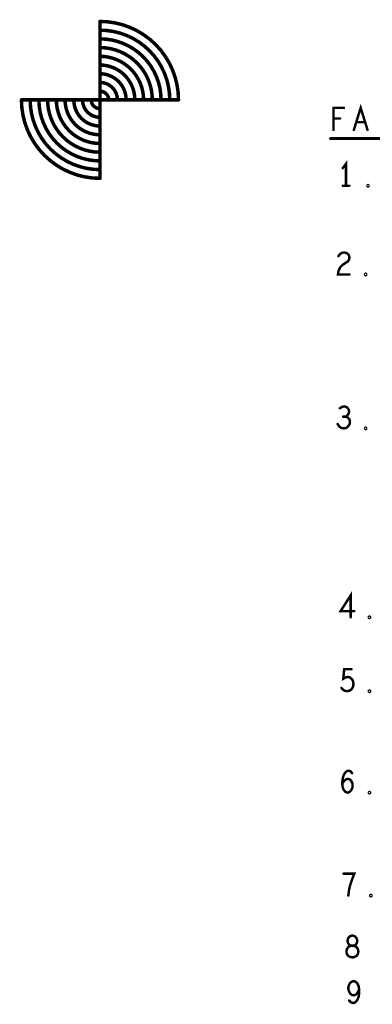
# Model space of a CAD drawing. Extents: x -1 to 10.1, y -2.5 to 8.
# Tile 17 of 38: x 5.3 to 6.3, y 2.4 to 5.2. Entities that reach past the tile are written whole.
import ezdxf

# ---------------------------------------------------------------- set-up
doc = ezdxf.new("R2010")
doc.units = 0
doc.layers.get('0').update_dxf_attribs({"color": 3, "linetype": 'CONTINUOUS'})

# ---------------------------------------------------------------- blocks, each defined once
blk = doc.blocks.new('PAD_R1')
at = {"const_width": 0.5}
blk.add_lwpolyline([(0.25, 0, 1), (-0.25, 0, 1)], format="xyb", close=True, dxfattribs=at)

msp = doc.modelspace()

# ---------------------------------------------------------------- linework, layer by layer
for points, const_width in [([(5.5, 5.225), (5.5, 4.775)], 0.01), ([(5.725, 5), (5.275, 5)], 0.01), ([(6.16928, 4.91411), (6.16928, 4.97711), (6.19904, 4.97711)], 0.007), ([(6.22758, 4.91411), (6.24716, 4.97711), (6.26674, 4.91411)], 0.007), ([(6.18808, 4.94666), (6.16928, 4.94666)], 0.007), ([(6.25969, 4.93616), (6.23463, 4.93616)], 0.007), ([(6.16066, 4.88911), (6.76066, 4.88911)], 0.008), ([(6.20516, 4.75381), (6.20516, 4.81681), (6.19576, 4.80421)], 0.007), ([(6.19576, 4.75381), (6.21456, 4.75381)], 0.007), ([(6.18348, 4.55189), (6.18818, 4.55819), (6.19366, 4.56134), (6.19993, 4.56239), (6.20776, 4.56029), (6.21324, 4.55504), (6.21481, 4.54874), (6.21403, 4.54244), (6.21089, 4.53719), (6.19523, 4.52669), (6.18818, 4.51934), (6.18348, 4.50884), (6.18191, 4.49939), (6.21481, 4.49939)], 0.007), ([(6.20384, 4.09151), (6.20854, 4.09466), (6.21246, 4.09991), (6.21403, 4.10621), (6.21246, 4.11251), (6.20854, 4.11776), (6.20149, 4.12091), (6.19444, 4.11986), (6.18739, 4.11566)], 0.007), ([(6.18113, 4.07051), (6.18583, 4.06316), (6.19209, 4.05896), (6.19914, 4.05791), (6.20541, 4.05896), (6.21168, 4.06421), (6.21559, 4.07051), (6.21638, 4.07681), (6.21481, 4.08416), (6.20933, 4.08941), (6.20384, 4.09151), (6.19679, 4.09151)], 0.007), ([(6.21856, 3.51611), (6.21856, 3.57911), (6.18958, 3.53396), (6.22874, 3.53396)], 0.007), ([(6.19193, 3.31356), (6.19663, 3.30831), (6.20211, 3.30516), (6.20916, 3.30411), (6.21621, 3.30621), (6.22169, 3.31041), (6.22561, 3.31776), (6.22639, 3.32616), (6.22483, 3.33456), (6.22091, 3.33981), (6.21543, 3.34401), (6.20994, 3.34506), (6.20446, 3.34401), (6.19741, 3.33981), (6.19976, 3.36711), (6.22091, 3.36711)], 0.007), ([(6.19428, 3.03936), (6.19976, 3.04671), (6.20446, 3.05091), (6.21073, 3.05301), (6.21621, 3.05091), (6.22013, 3.04671), (6.22326, 3.04041), (6.22404, 3.03306), (6.22326, 3.02676), (6.22013, 3.02046), (6.21543, 3.01521), (6.20994, 3.01311), (6.20368, 3.01521), (6.19819, 3.02151), (6.19506, 3.03096), (6.19428, 3.04146), (6.19584, 3.05511), (6.19819, 3.06246), (6.20211, 3.06981), (6.20759, 3.07506), (6.21308, 3.07611), (6.21856, 3.07401), (6.22248, 3.06876)], 0.007), ([(6.21179, 2.71791), (6.21336, 2.73156), (6.21571, 2.74311), (6.21884, 2.75361), (6.22276, 2.76516), (6.22903, 2.78091), (6.19769, 2.78091)], 0.007), ([(6.21384, 2.41722), (6.21933, 2.41197), (6.22559, 2.40987), (6.23186, 2.41197), (6.23734, 2.41827), (6.24126, 2.42772), (6.24283, 2.43717), (6.24283, 2.44872), (6.24126, 2.45817), (6.23734, 2.46657), (6.23264, 2.47077), (6.22716, 2.47287), (6.22089, 2.47077), (6.21619, 2.46657), (6.21306, 2.46027), (6.21149, 2.45187), (6.21306, 2.44452), (6.21698, 2.43717), (6.22168, 2.43297), (6.22716, 2.43192), (6.23343, 2.43402), (6.23813, 2.43927), (6.24283, 2.44872)], 0.007)]:
    msp.add_lwpolyline(points, dxfattribs=dict(const_width=const_width))
at = {"const_width": 0.01}
for points in [[(5.725, 5, 0.41421), (5.5, 5.225)], [(5.7, 5, 0.41421), (5.5, 5.2)], [(5.675, 5, 0.41421), (5.5, 5.175)], [(5.65, 5, 0.41421), (5.5, 5.15)], [(5.625, 5, 0.41421), (5.5, 5.125)], [(5.6, 5, 0.41421), (5.5, 5.1)], [(5.575, 5, 0.41421), (5.5, 5.075)], [(5.55, 5, 0.41422), (5.5, 5.05)], [(5.525, 5, 0.41422), (5.5, 5.025)], [(5.275, 5, 0.41421), (5.5, 4.775)], [(5.3, 5, 0.41421), (5.5, 4.8)], [(5.325, 5, 0.41421), (5.5, 4.825)], [(5.35, 5, 0.41421), (5.5, 4.85)], [(5.375, 5, 0.41421), (5.5, 4.875)], [(5.4, 5, 0.41421), (5.5, 4.9)], [(5.425, 5, 0.41421), (5.5, 4.925)], [(5.45, 5, 0.41422), (5.5, 4.95)], [(5.475, 5, 0.41422), (5.5, 4.975)]]:
    msp.add_lwpolyline(points, format="xyb", dxfattribs=at)
at = {"const_width": 0.007}
for points in [[(6.26816, 4.75171), (6.26659, 4.75276), (6.26659, 4.75486), (6.26816, 4.75591), (6.26973, 4.75486), (6.26973, 4.75276)], [(6.26136, 4.49729), (6.25979, 4.49834), (6.25979, 4.50044), (6.26136, 4.50149), (6.26293, 4.50044), (6.26293, 4.49834)], [(6.26136, 4.05581), (6.25979, 4.05686), (6.25979, 4.05896), (6.26136, 4.06001), (6.26293, 4.05896), (6.26293, 4.05686)], [(6.27216, 3.51401), (6.27059, 3.51506), (6.27059, 3.51716), (6.27216, 3.51821), (6.27373, 3.51716), (6.27373, 3.51506)], [(6.27216, 3.30201), (6.27059, 3.30306), (6.27059, 3.30516), (6.27216, 3.30621), (6.27373, 3.30516), (6.27373, 3.30306)], [(6.27216, 3.01101), (6.27059, 3.01206), (6.27059, 3.01416), (6.27216, 3.01521), (6.27373, 3.01416), (6.27373, 3.01206)], [(6.27636, 2.71581), (6.27479, 2.71686), (6.27479, 2.71896), (6.27636, 2.72001), (6.27793, 2.71896), (6.27793, 2.71686)], [(6.22336, 2.54067), (6.22884, 2.54172), (6.23511, 2.54487), (6.23903, 2.55012), (6.24059, 2.55747), (6.23903, 2.56482), (6.23433, 2.57112), (6.22728, 2.57427), (6.21944, 2.57427), (6.21474, 2.57637), (6.21083, 2.58162), (6.20926, 2.58897), (6.21161, 2.59632), (6.21709, 2.60157), (6.22336, 2.60367), (6.22963, 2.60157), (6.23511, 2.59632), (6.23746, 2.58897), (6.23589, 2.58162), (6.23198, 2.57637), (6.22728, 2.57427), (6.21944, 2.57427), (6.21239, 2.57112), (6.20769, 2.56482), (6.20613, 2.55747), (6.20769, 2.55012), (6.21161, 2.54487), (6.21788, 2.54172)]]:
    msp.add_lwpolyline(points, close=True, dxfattribs=at)

# ---------------------------------------------------------------- block references
for p, xscale, yscale in [((5.5, 5.225), 0.01, 0.01), ((5.5, 5.225), 0.01, 0.01), ((5.5, 5.2), 0.01, 0.01), ((5.5, 5.175), 0.01, 0.01), ((5.5, 5.15), 0.01, 0.01), ((5.5, 5.125), 0.01, 0.01), ((5.5, 5.1), 0.01, 0.01), ((5.5, 5.075), 0.01, 0.01), ((5.5, 5.05), 0.01, 0.01), ((5.5, 5.025), 0.01, 0.01), ((5.275, 5), 0.01, 0.01), ((5.275, 5), 0.01, 0.01), ((5.3, 5), 0.01, 0.01), ((5.325, 5), 0.01, 0.01), ((5.35, 5), 0.01, 0.01), ((5.375, 5), 0.01, 0.01), ((5.4, 5), 0.01, 0.01), ((5.425, 5), 0.01, 0.01), ((5.45, 5), 0.01, 0.01), ((5.475, 5), 0.01, 0.01), ((5.525, 5), 0.01, 0.01), ((5.55, 5), 0.01, 0.01), ((5.575, 5), 0.01, 0.01), ((5.6, 5), 0.01, 0.01), ((5.625, 5), 0.01, 0.01), ((5.65, 5), 0.01, 0.01), ((5.675, 5), 0.01, 0.01), ((5.7, 5), 0.01, 0.01), ((5.725, 5), 0.01, 0.01), ((5.725, 5), 0.01, 0.01), ((5.5, 4.975), 0.01, 0.01), ((6.19904, 4.97711), 0.007, 0.007), ((5.5, 4.95), 0.01, 0.01), ((6.16928, 4.94666), 0.007, 0.007), ((6.18808, 4.94666), 0.007, 0.007), ((5.5, 4.925), 0.01, 0.01), ((6.16928, 4.91411), 0.007, 0.007), ((6.22758, 4.91411), 0.007, 0.007), ((6.23463, 4.93616), 0.007, 0.007), ((6.25969, 4.93616), 0.007, 0.007), ((6.26674, 4.91411), 0.007, 0.007), ((5.5, 4.9), 0.01, 0.01), ((6.16066, 4.88911), 0.008, 0.008), ((5.5, 4.875), 0.01, 0.01), ((5.5, 4.85), 0.01, 0.01), ((5.5, 4.825), 0.01, 0.01), ((5.5, 4.8), 0.01, 0.01), ((6.19576, 4.80421), 0.007, 0.007), ((5.5, 4.775), 0.01, 0.01), ((5.5, 4.775), 0.01, 0.01), ((6.19576, 4.75381), 0.007, 0.007), ((6.20516, 4.75381), 0.007, 0.007), ((6.21456, 4.75381), 0.007, 0.007), ((6.18348, 4.55189), 0.007, 0.007), ((6.21481, 4.49939), 0.007, 0.007), ((6.18739, 4.11566), 0.007, 0.007), ((6.19679, 4.09151), 0.007, 0.007), ((6.20384, 4.09151), 0.007, 0.007), ((6.18113, 4.07051), 0.007, 0.007), ((6.22874, 3.53396), 0.007, 0.007), ((6.21856, 3.51611), 0.007, 0.007), ((6.22091, 3.36711), 0.007, 0.007), ((6.19193, 3.31356), 0.007, 0.007), ((6.22248, 3.06876), 0.007, 0.007), ((6.19428, 3.03936), 0.007, 0.007), ((6.19769, 2.78091), 0.007, 0.007), ((6.21179, 2.71791), 0.007, 0.007), ((6.24283, 2.44872), 0.007, 0.007), ((6.21384, 2.41722), 0.007, 0.007)]:
    msp.add_blockref('PAD_R1', p, dxfattribs=dict(xscale=xscale, yscale=yscale))

doc.saveas('drawing.dxf')
